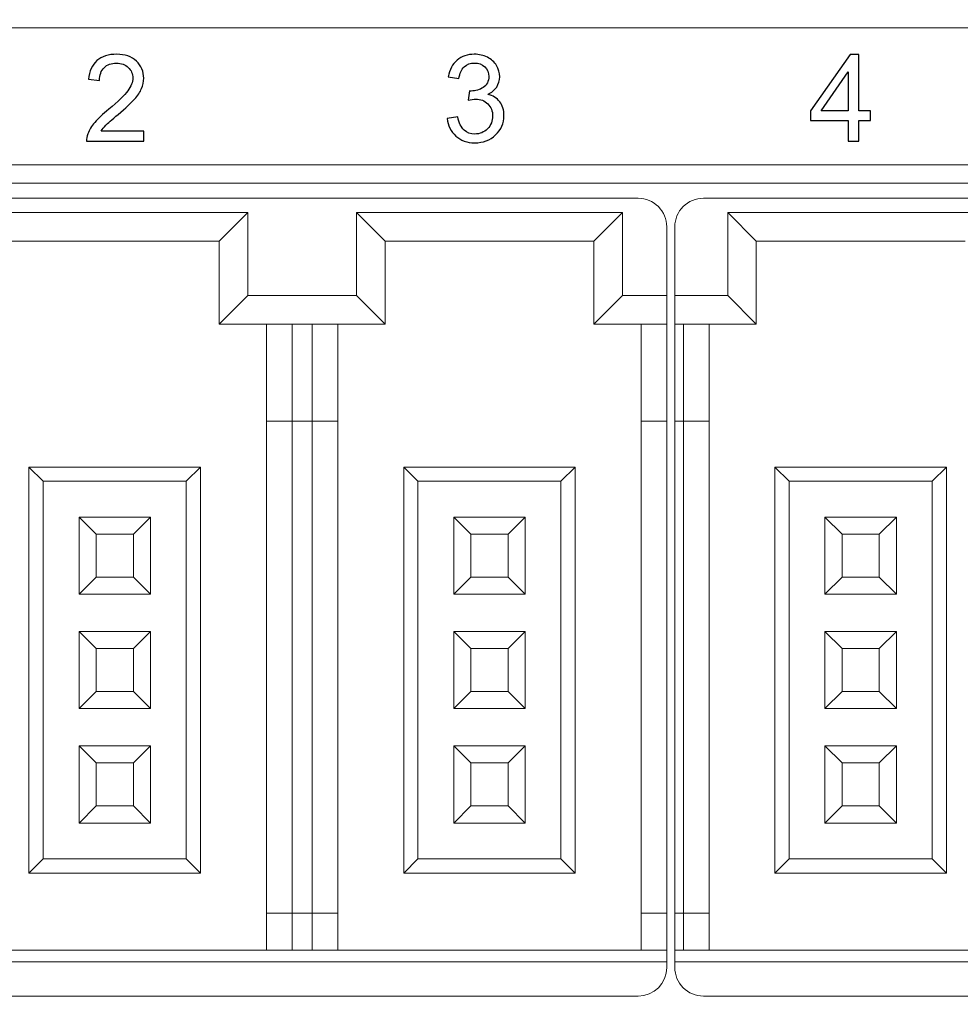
# Model space of a CAD drawing. Header units: millimetres. Extents: x -1114 to 1396, y -630 to 631.
# Tile 223 of 256: x -934 to -917, y 447 to 464. Entities that reach past the tile are written whole.
import ezdxf

# ---------------------------------------------------------------- set-up
doc = ezdxf.new("R2010")
doc.units = ezdxf.units.MM
doc.header["$MEASUREMENT"] = 0

msp = doc.modelspace()

# ---------------------------------------------------------------- linework, layer by layer
at = {"color": 250, "lineweight": 20}
msp.add_lwpolyline([(-947.6993, 461.8341), (-897.6993, 461.8341), (-897.6993, 464.2341), (-947.6993, 464.2341), (-947.6993, 461.8341)], close=True, dxfattribs=at)
at = {"lineweight": 18}
for points, knots in [([(1038.9843, -629.7647), (1038.9843, -629.7647), (-1111.4882, -629.7647), (-1111.4882, -629.7647), (-1111.4882, -629.7647), (-1111.4882, -629.7647), (-1111.4882, 630.7883), (-1111.4882, 630.7883), (-1111.4882, 630.7883), (-1111.4882, 630.7883), (1038.9843, 630.7883), (1038.9843, 630.7883)], [0, 0, 0, 0, 0.3333333, 0.3333333, 0.3333333, 0.3333333, 0.6666667, 0.6666667, 0.6666667, 0.6666667, 1, 1, 1, 1]), ([(-922.3689, 460.7529), (-922.3689, 460.8855), (-922.4216, 461.0127), (-922.5154, 461.1065), (-922.5154, 461.1065), (-922.6091, 461.2002), (-922.7363, 461.2529), (-922.8689, 461.2529)], [0, 0, 0, 0, 0.5, 0.5, 0.5, 0.5, 1, 1, 1, 1]), ([(-921.7289, 461.2529), (-921.8615, 461.2529), (-921.9887, 461.2002), (-922.0825, 461.1065), (-922.0825, 461.1065), (-922.1763, 461.0127), (-922.2289, 460.8855), (-922.2289, 460.7529)], [0, 0, 0, 0, 0.5, 0.5, 0.5, 0.5, 1, 1, 1, 1]), ([(-922.2289, 447.8029), (-922.2289, 447.6703), (-922.1763, 447.5431), (-922.0825, 447.4494), (-922.0825, 447.4494), (-921.9887, 447.3556), (-921.8615, 447.3029), (-921.7289, 447.3029)], [0, 0, 0, 0, 0.5, 0.5, 0.5, 0.5, 1, 1, 1, 1])]:
    msp.add_open_spline(points, degree=3, knots=knots, dxfattribs=at)
at = {"color": 250}
for points, knots in [([(-931.5112, 462.4274), (-931.5112, 462.4274), (-931.5112, 462.2485), (-931.5112, 462.2485), (-931.5112, 462.2485), (-931.5112, 462.2485), (-932.5128, 462.2485), (-932.5128, 462.2485), (-932.5128, 462.2485), (-932.5142, 462.2933), (-932.5071, 462.3363), (-932.4913, 462.3776), (-932.4913, 462.3776), (-932.4659, 462.4461), (-932.425, 462.5131), (-932.3689, 462.5794), (-932.3689, 462.5794), (-932.3124, 462.6454), (-932.2313, 462.7219), (-932.1254, 462.8087), (-932.1254, 462.8087), (-931.9607, 462.9438), (-931.8492, 463.0507), (-931.7914, 463.1298), (-931.7914, 463.1298), (-931.7335, 463.2084), (-931.7046, 463.2832), (-931.7046, 463.3534), (-931.7046, 463.3534), (-931.7046, 463.4271), (-931.731, 463.4892), (-931.7836, 463.54), (-931.7836, 463.54), (-931.8365, 463.5905), (-931.9053, 463.6159), (-931.99, 463.6159), (-931.99, 463.6159), (-932.0796, 463.6159), (-932.1512, 463.5891), (-932.2048, 463.5351), (-932.2048, 463.5351), (-932.2588, 463.4815), (-932.286, 463.407), (-932.2867, 463.3121), (-932.2867, 463.3121), (-932.2867, 463.3121), (-932.4779, 463.3315), (-932.4779, 463.3315), (-932.4779, 463.3315), (-932.4648, 463.4744), (-932.4154, 463.5831), (-932.3301, 463.6579), (-932.3301, 463.6579), (-932.2447, 463.7327), (-932.1297, 463.7701), (-931.9857, 463.7701), (-931.9857, 463.7701), (-931.8404, 463.7701), (-931.7254, 463.7295), (-931.6407, 463.649), (-931.6407, 463.649), (-931.5557, 463.5683), (-931.5134, 463.4684), (-931.5134, 463.3492), (-931.5134, 463.3492), (-931.5134, 463.2885), (-931.5257, 463.2289), (-931.5508, 463.1703), (-931.5508, 463.1703), (-931.5754, 463.1118), (-931.6167, 463.05), (-931.6742, 462.9855), (-931.6742, 462.9855), (-931.7317, 462.9206), (-931.8273, 462.8317), (-931.961, 462.7188), (-931.961, 462.7188), (-932.0725, 462.6249), (-932.1441, 462.5614), (-932.1759, 462.5279), (-932.1759, 462.5279), (-932.2076, 462.4947), (-932.2337, 462.4612), (-932.2546, 462.4274), (-932.2546, 462.4274), (-932.2546, 462.4274), (-931.5112, 462.4274), (-931.5112, 462.4274)], [0, 0, 0, 0, 0.0454545, 0.0454545, 0.0454545, 0.0454545, 0.0909091, 0.0909091, 0.0909091, 0.0909091, 0.1363636, 0.1363636, 0.1363636, 0.1363636, 0.1818182, 0.1818182, 0.1818182, 0.1818182, 0.2272727, 0.2272727, 0.2272727, 0.2272727, 0.2727273, 0.2727273, 0.2727273, 0.2727273, 0.3181818, 0.3181818, 0.3181818, 0.3181818, 0.3636364, 0.3636364, 0.3636364, 0.3636364, 0.4090909, 0.4090909, 0.4090909, 0.4090909, 0.4545455, 0.4545455, 0.4545455, 0.4545455, 0.5, 0.5, 0.5, 0.5, 0.5454545, 0.5454545, 0.5454545, 0.5454545, 0.5909091, 0.5909091, 0.5909091, 0.5909091, 0.6363636, 0.6363636, 0.6363636, 0.6363636, 0.6818182, 0.6818182, 0.6818182, 0.6818182, 0.7272727, 0.7272727, 0.7272727, 0.7272727, 0.7727273, 0.7727273, 0.7727273, 0.7727273, 0.8181818, 0.8181818, 0.8181818, 0.8181818, 0.8636364, 0.8636364, 0.8636364, 0.8636364, 0.9090909, 0.9090909, 0.9090909, 0.9090909, 0.9545455, 0.9545455, 0.9545455, 0.9545455, 1, 1, 1, 1]), ([(-926.2081, 462.6486), (-926.2081, 462.6486), (-926.0222, 462.6733), (-926.0222, 462.6733), (-926.0222, 462.6733), (-926.0007, 462.5678), (-925.9643, 462.4919), (-925.9132, 462.4454), (-925.9132, 462.4454), (-925.8617, 462.3988), (-925.7992, 462.3755), (-925.7255, 462.3755), (-925.7255, 462.3755), (-925.638, 462.3755), (-925.5639, 462.4058), (-925.5036, 462.4665), (-925.5036, 462.4665), (-925.4436, 462.5272), (-925.4133, 462.6023), (-925.4133, 462.6919), (-925.4133, 462.6919), (-925.4133, 462.7773), (-925.4411, 462.8479), (-925.4969, 462.9033), (-925.4969, 462.9033), (-925.553, 462.9587), (-925.6239, 462.9865), (-925.71, 462.9865), (-925.71, 462.9865), (-925.7452, 462.9865), (-925.789, 462.9795), (-925.8412, 462.9657), (-925.8412, 462.9657), (-925.8412, 462.9657), (-925.8204, 463.129), (-925.8204, 463.129), (-925.8204, 463.129), (-925.808, 463.1276), (-925.7982, 463.1269), (-925.7904, 463.1269), (-925.7904, 463.1269), (-925.7114, 463.1269), (-925.6401, 463.1477), (-925.5766, 463.189), (-925.5766, 463.189), (-925.5131, 463.2303), (-925.4814, 463.2941), (-925.4814, 463.3802), (-925.4814, 463.3802), (-925.4814, 463.4483), (-925.5046, 463.5051), (-925.5509, 463.5496), (-925.5509, 463.5496), (-925.5971, 463.5944), (-925.6567, 463.6169), (-925.7297, 463.6169), (-925.7297, 463.6169), (-925.802, 463.6169), (-925.8624, 463.594), (-925.9103, 463.5489), (-925.9103, 463.5489), (-925.9587, 463.5034), (-925.9897, 463.4349), (-926.0035, 463.3439), (-926.0035, 463.3439), (-926.0035, 463.3439), (-926.1894, 463.3771), (-926.1894, 463.3771), (-926.1894, 463.3771), (-926.1668, 463.5019), (-926.115, 463.5986), (-926.0345, 463.667), (-926.0345, 463.667), (-925.9537, 463.7355), (-925.8536, 463.7701), (-925.7336, 463.7701), (-925.7336, 463.7701), (-925.6511, 463.7701), (-925.5749, 463.7521), (-925.5054, 463.7168), (-925.5054, 463.7168), (-925.4359, 463.6812), (-925.3826, 463.6328), (-925.3455, 463.5714), (-925.3455, 463.5714), (-925.3089, 463.5101), (-925.2902, 463.4451), (-925.2902, 463.376), (-925.2902, 463.376), (-925.2902, 463.3107), (-925.3078, 463.2511), (-925.3431, 463.1971), (-925.3431, 463.1971), (-925.3784, 463.1435), (-925.4302, 463.1008), (-925.499, 463.0691), (-925.499, 463.0691), (-925.4094, 463.0486), (-925.3399, 463.0056), (-925.2902, 462.9403), (-925.2902, 462.9403), (-925.2408, 462.8754), (-925.2161, 462.7939), (-925.2161, 462.6962), (-925.2161, 462.6962), (-925.2161, 462.5639), (-925.2641, 462.4517), (-925.3607, 462.3596), (-925.3607, 462.3596), (-925.457, 462.2676), (-925.5791, 462.2217), (-925.7265, 462.2217), (-925.7265, 462.2217), (-925.8595, 462.2217), (-925.97, 462.2612), (-926.0578, 462.3406), (-926.0578, 462.3406), (-926.1457, 462.4196), (-926.1958, 462.5223), (-926.2081, 462.6486)], [0, 0, 0, 0, 0.0333333, 0.0333333, 0.0333333, 0.0333333, 0.0666667, 0.0666667, 0.0666667, 0.0666667, 0.1, 0.1, 0.1, 0.1, 0.1333333, 0.1333333, 0.1333333, 0.1333333, 0.1666667, 0.1666667, 0.1666667, 0.1666667, 0.2, 0.2, 0.2, 0.2, 0.2333333, 0.2333333, 0.2333333, 0.2333333, 0.2666667, 0.2666667, 0.2666667, 0.2666667, 0.3, 0.3, 0.3, 0.3, 0.3333333, 0.3333333, 0.3333333, 0.3333333, 0.3666667, 0.3666667, 0.3666667, 0.3666667, 0.4, 0.4, 0.4, 0.4, 0.4333333, 0.4333333, 0.4333333, 0.4333333, 0.4666667, 0.4666667, 0.4666667, 0.4666667, 0.5, 0.5, 0.5, 0.5, 0.5333333, 0.5333333, 0.5333333, 0.5333333, 0.5666667, 0.5666667, 0.5666667, 0.5666667, 0.6, 0.6, 0.6, 0.6, 0.6333333, 0.6333333, 0.6333333, 0.6333333, 0.6666667, 0.6666667, 0.6666667, 0.6666667, 0.7, 0.7, 0.7, 0.7, 0.7333333, 0.7333333, 0.7333333, 0.7333333, 0.7666667, 0.7666667, 0.7666667, 0.7666667, 0.8, 0.8, 0.8, 0.8, 0.8333333, 0.8333333, 0.8333333, 0.8333333, 0.8666667, 0.8666667, 0.8666667, 0.8666667, 0.9, 0.9, 0.9, 0.9, 0.9333333, 0.9333333, 0.9333333, 0.9333333, 0.9666667, 0.9666667, 0.9666667, 0.9666667, 1, 1, 1, 1]), ([(-919.1985, 462.2485), (-919.1985, 462.2485), (-919.1985, 462.6112), (-919.1985, 462.6112), (-919.1985, 462.6112), (-919.1985, 462.6112), (-919.8557, 462.6112), (-919.8557, 462.6112), (-919.8557, 462.6112), (-919.8557, 462.6112), (-919.8557, 462.7819), (-919.8557, 462.7819), (-919.8557, 462.7819), (-919.8557, 462.7819), (-919.1642, 463.7637), (-919.1642, 463.7637), (-919.1642, 463.7637), (-919.1642, 463.7637), (-919.0122, 463.7637), (-919.0122, 463.7637), (-919.0122, 463.7637), (-919.0122, 463.7637), (-919.0122, 462.7819), (-919.0122, 462.7819), (-919.0122, 462.7819), (-919.0122, 462.7819), (-918.8076, 462.7819), (-918.8076, 462.7819), (-918.8076, 462.7819), (-918.8076, 462.7819), (-918.8076, 462.6112), (-918.8076, 462.6112), (-918.8076, 462.6112), (-918.8076, 462.6112), (-919.0122, 462.6112), (-919.0122, 462.6112), (-919.0122, 462.6112), (-919.0122, 462.6112), (-919.0122, 462.2485), (-919.0122, 462.2485), (-919.0122, 462.2485), (-919.0122, 462.2485), (-919.1985, 462.2485), (-919.1985, 462.2485)], [0, 0, 0, 0, 0.0909091, 0.0909091, 0.0909091, 0.0909091, 0.1818182, 0.1818182, 0.1818182, 0.1818182, 0.2727273, 0.2727273, 0.2727273, 0.2727273, 0.3636364, 0.3636364, 0.3636364, 0.3636364, 0.4545455, 0.4545455, 0.4545455, 0.4545455, 0.5454545, 0.5454545, 0.5454545, 0.5454545, 0.6363636, 0.6363636, 0.6363636, 0.6363636, 0.7272727, 0.7272727, 0.7272727, 0.7272727, 0.8181818, 0.8181818, 0.8181818, 0.8181818, 0.9090909, 0.9090909, 0.9090909, 0.9090909, 1, 1, 1, 1]), ([(-919.1985, 462.7819), (-919.1985, 462.7819), (-919.1985, 463.4649), (-919.1985, 463.4649), (-919.1985, 463.4649), (-919.1985, 463.4649), (-919.6726, 462.7819), (-919.6726, 462.7819), (-919.6726, 462.7819), (-919.6726, 462.7819), (-919.1985, 462.7819), (-919.1985, 462.7819)], [0, 0, 0, 0, 0.3333333, 0.3333333, 0.3333333, 0.3333333, 0.6666667, 0.6666667, 0.6666667, 0.6666667, 1, 1, 1, 1])]:
    msp.add_open_spline(points, degree=3, knots=knots, dxfattribs=at)
at = {"lineweight": 18}
for points in [[(-947.5194, 461.5144), (-947.5194, 461.5144), (-897.1194, 461.5144), (-897.1194, 461.5144)], [(-947.8689, 461.2529), (-947.8689, 461.2529), (-922.8689, 461.2529), (-922.8689, 461.2529)], [(-921.7289, 461.2529), (-921.7289, 461.2529), (-909.2289, 461.2529), (-909.2289, 461.2529)], [(-934.3439, 461.0029), (-934.3439, 461.0029), (-929.6939, 461.0029), (-929.6939, 461.0029)], [(-929.6939, 461.0029), (-929.6939, 461.0029), (-930.1939, 460.5029), (-930.1939, 460.5029)], [(-929.6939, 461.0029), (-929.6939, 461.0029), (-929.6939, 459.5529), (-929.6939, 459.5529)], [(-927.7939, 459.5529), (-927.7939, 459.5529), (-927.7939, 461.0029), (-927.7939, 461.0029)], [(-927.7939, 461.0029), (-927.7939, 461.0029), (-927.2939, 460.5029), (-927.2939, 460.5029)], [(-927.7939, 461.0029), (-927.7939, 461.0029), (-923.1439, 461.0029), (-923.1439, 461.0029)], [(-923.1439, 461.0029), (-923.1439, 461.0029), (-923.6439, 460.5029), (-923.6439, 460.5029)], [(-923.1439, 461.0029), (-923.1439, 461.0029), (-923.1439, 459.5529), (-923.1439, 459.5529)], [(-921.3039, 461.0029), (-921.3039, 461.0029), (-920.8039, 460.5029), (-920.8039, 460.5029)], [(-921.3039, 461.0029), (-921.3039, 461.0029), (-921.3039, 459.5529), (-921.3039, 459.5529)], [(-916.6539, 461.0029), (-916.6539, 461.0029), (-921.3039, 461.0029), (-921.3039, 461.0029)], [(-922.3689, 460.7529), (-922.3689, 460.7529), (-922.3689, 459.5529), (-922.3689, 459.5529)], [(-922.2289, 459.5529), (-922.2289, 459.5529), (-922.2289, 460.7529), (-922.2289, 460.7529)], [(-933.8439, 460.5029), (-933.8439, 460.5029), (-930.1939, 460.5029), (-930.1939, 460.5029)], [(-930.1939, 460.5029), (-930.1939, 460.5029), (-930.1939, 459.0529), (-930.1939, 459.0529)], [(-927.2939, 459.0529), (-927.2939, 459.0529), (-927.2939, 460.5029), (-927.2939, 460.5029)], [(-927.2939, 460.5029), (-927.2939, 460.5029), (-923.6439, 460.5029), (-923.6439, 460.5029)], [(-923.6439, 460.5029), (-923.6439, 460.5029), (-923.6439, 459.0529), (-923.6439, 459.0529)], [(-920.8039, 460.5029), (-920.8039, 460.5029), (-917.1539, 460.5029), (-917.1539, 460.5029)], [(-920.8039, 459.0529), (-920.8039, 459.0529), (-920.8039, 460.5029), (-920.8039, 460.5029)], [(-929.6939, 459.5529), (-929.6939, 459.5529), (-930.1939, 459.0529), (-930.1939, 459.0529)], [(-929.6939, 459.5529), (-929.6939, 459.5529), (-927.7939, 459.5529), (-927.7939, 459.5529)], [(-927.7939, 459.5529), (-927.7939, 459.5529), (-927.2939, 459.0529), (-927.2939, 459.0529)], [(-923.1439, 459.5529), (-923.1439, 459.5529), (-923.6439, 459.0529), (-923.6439, 459.0529)], [(-922.3689, 459.5529), (-922.3689, 459.5529), (-923.1439, 459.5529), (-923.1439, 459.5529)], [(-922.3689, 459.5529), (-922.3689, 459.5529), (-922.3689, 459.0529), (-922.3689, 459.0529)], [(-922.2289, 459.0529), (-922.2289, 459.0529), (-922.2289, 459.5529), (-922.2289, 459.5529)], [(-921.3039, 459.5529), (-921.3039, 459.5529), (-922.2289, 459.5529), (-922.2289, 459.5529)], [(-921.3039, 459.5529), (-921.3039, 459.5529), (-920.8039, 459.0529), (-920.8039, 459.0529)], [(-930.1939, 459.0529), (-930.1939, 459.0529), (-927.2939, 459.0529), (-927.2939, 459.0529)], [(-929.3689, 459.0529), (-929.3689, 459.0529), (-929.3689, 457.3529), (-929.3689, 457.3529)], [(-928.9189, 457.3529), (-928.9189, 457.3529), (-928.9189, 459.0529), (-928.9189, 459.0529)], [(-928.5689, 459.0529), (-928.5689, 459.0529), (-928.5689, 457.3529), (-928.5689, 457.3529)], [(-928.1189, 457.3529), (-928.1189, 457.3529), (-928.1189, 459.0529), (-928.1189, 459.0529)], [(-923.6439, 459.0529), (-923.6439, 459.0529), (-922.3689, 459.0529), (-922.3689, 459.0529)], [(-922.8189, 459.0529), (-922.8189, 459.0529), (-922.8189, 457.3529), (-922.8189, 457.3529)], [(-922.3689, 459.0529), (-922.3689, 459.0529), (-922.3689, 457.3529), (-922.3689, 457.3529)], [(-922.2289, 457.3529), (-922.2289, 457.3529), (-922.2289, 459.0529), (-922.2289, 459.0529)], [(-922.2289, 459.0529), (-922.2289, 459.0529), (-920.8039, 459.0529), (-920.8039, 459.0529)], [(-922.0789, 457.3529), (-922.0789, 457.3529), (-922.0789, 459.0529), (-922.0789, 459.0529)], [(-921.6289, 457.3529), (-921.6289, 457.3529), (-921.6289, 459.0529), (-921.6289, 459.0529)], [(-929.3689, 457.3529), (-929.3689, 457.3529), (-929.3689, 448.7529), (-929.3689, 448.7529)], [(-929.3689, 457.3529), (-929.3689, 457.3529), (-928.9189, 457.3529), (-928.9189, 457.3529)], [(-928.9189, 448.7529), (-928.9189, 448.7529), (-928.9189, 457.3529), (-928.9189, 457.3529)], [(-928.9189, 457.3529), (-928.9189, 457.3529), (-928.5689, 457.3529), (-928.5689, 457.3529)], [(-928.5689, 457.3529), (-928.5689, 457.3529), (-928.5689, 448.7529), (-928.5689, 448.7529)], [(-928.5689, 457.3529), (-928.5689, 457.3529), (-928.1189, 457.3529), (-928.1189, 457.3529)], [(-928.1189, 448.7529), (-928.1189, 448.7529), (-928.1189, 457.3529), (-928.1189, 457.3529)], [(-922.8189, 457.3529), (-922.8189, 457.3529), (-922.8189, 448.7529), (-922.8189, 448.7529)], [(-922.8189, 457.3529), (-922.8189, 457.3529), (-922.3689, 457.3529), (-922.3689, 457.3529)], [(-922.3689, 457.3529), (-922.3689, 457.3529), (-922.3689, 448.7529), (-922.3689, 448.7529)], [(-922.2289, 448.7529), (-922.2289, 448.7529), (-922.2289, 457.3529), (-922.2289, 457.3529)], [(-922.2289, 457.3529), (-922.2289, 457.3529), (-922.0789, 457.3529), (-922.0789, 457.3529)], [(-922.0789, 448.7529), (-922.0789, 448.7529), (-922.0789, 457.3529), (-922.0789, 457.3529)], [(-922.0789, 457.3529), (-922.0789, 457.3529), (-921.6289, 457.3529), (-921.6289, 457.3529)], [(-921.6289, 448.7529), (-921.6289, 448.7529), (-921.6289, 457.3529), (-921.6289, 457.3529)], [(-933.5189, 456.5529), (-933.5189, 456.5529), (-933.5189, 449.4529), (-933.5189, 449.4529)], [(-930.5189, 456.5529), (-930.5189, 456.5529), (-933.5189, 456.5529), (-933.5189, 456.5529)], [(-933.5189, 456.5529), (-933.5189, 456.5529), (-933.2689, 456.3029), (-933.2689, 456.3029)], [(-930.5189, 456.5529), (-930.5189, 456.5529), (-930.7689, 456.3029), (-930.7689, 456.3029)], [(-930.5189, 449.4529), (-930.5189, 449.4529), (-930.5189, 456.5529), (-930.5189, 456.5529)], [(-926.9689, 456.5529), (-926.9689, 456.5529), (-926.9689, 449.4529), (-926.9689, 449.4529)], [(-923.9689, 456.5529), (-923.9689, 456.5529), (-926.9689, 456.5529), (-926.9689, 456.5529)], [(-926.9689, 456.5529), (-926.9689, 456.5529), (-926.7189, 456.3029), (-926.7189, 456.3029)], [(-923.9689, 456.5529), (-923.9689, 456.5529), (-924.2189, 456.3029), (-924.2189, 456.3029)], [(-923.9689, 449.4529), (-923.9689, 449.4529), (-923.9689, 456.5529), (-923.9689, 456.5529)], [(-917.4789, 456.5529), (-917.4789, 456.5529), (-920.4789, 456.5529), (-920.4789, 456.5529)], [(-920.4789, 456.5529), (-920.4789, 456.5529), (-920.2289, 456.3029), (-920.2289, 456.3029)], [(-920.4789, 456.5529), (-920.4789, 456.5529), (-920.4789, 449.4529), (-920.4789, 449.4529)], [(-917.4789, 456.5529), (-917.4789, 456.5529), (-917.7289, 456.3029), (-917.7289, 456.3029)], [(-917.4789, 449.4529), (-917.4789, 449.4529), (-917.4789, 456.5529), (-917.4789, 456.5529)], [(-933.2689, 449.7029), (-933.2689, 449.7029), (-933.2689, 456.3029), (-933.2689, 456.3029)], [(-933.2689, 456.3029), (-933.2689, 456.3029), (-930.7689, 456.3029), (-930.7689, 456.3029)], [(-930.7689, 456.3029), (-930.7689, 456.3029), (-930.7689, 449.7029), (-930.7689, 449.7029)], [(-926.7189, 449.7029), (-926.7189, 449.7029), (-926.7189, 456.3029), (-926.7189, 456.3029)], [(-926.7189, 456.3029), (-926.7189, 456.3029), (-924.2189, 456.3029), (-924.2189, 456.3029)], [(-924.2189, 456.3029), (-924.2189, 456.3029), (-924.2189, 449.7029), (-924.2189, 449.7029)], [(-920.2289, 456.3029), (-920.2289, 456.3029), (-917.7289, 456.3029), (-917.7289, 456.3029)], [(-920.2289, 449.7029), (-920.2289, 449.7029), (-920.2289, 456.3029), (-920.2289, 456.3029)], [(-917.7289, 456.3029), (-917.7289, 456.3029), (-917.7289, 449.7029), (-917.7289, 449.7029)], [(-932.3439, 455.3779), (-932.3439, 455.3779), (-932.6439, 455.6779), (-932.6439, 455.6779)], [(-932.6439, 455.6779), (-932.6439, 455.6779), (-932.6439, 454.3279), (-932.6439, 454.3279)], [(-931.3939, 455.6779), (-931.3939, 455.6779), (-932.6439, 455.6779), (-932.6439, 455.6779)], [(-931.6939, 455.3779), (-931.6939, 455.3779), (-931.3939, 455.6779), (-931.3939, 455.6779)], [(-931.3939, 454.3279), (-931.3939, 454.3279), (-931.3939, 455.6779), (-931.3939, 455.6779)], [(-925.7939, 455.3779), (-925.7939, 455.3779), (-926.0939, 455.6779), (-926.0939, 455.6779)], [(-926.0939, 455.6779), (-926.0939, 455.6779), (-926.0939, 454.3279), (-926.0939, 454.3279)], [(-924.8439, 455.6779), (-924.8439, 455.6779), (-926.0939, 455.6779), (-926.0939, 455.6779)], [(-925.1439, 455.3779), (-925.1439, 455.3779), (-924.8439, 455.6779), (-924.8439, 455.6779)], [(-924.8439, 454.3279), (-924.8439, 454.3279), (-924.8439, 455.6779), (-924.8439, 455.6779)], [(-918.3539, 455.6779), (-918.3539, 455.6779), (-919.6039, 455.6779), (-919.6039, 455.6779)], [(-919.6039, 455.6779), (-919.6039, 455.6779), (-919.6039, 454.3279), (-919.6039, 454.3279)], [(-919.3039, 455.3779), (-919.3039, 455.3779), (-919.6039, 455.6779), (-919.6039, 455.6779)], [(-918.6539, 455.3779), (-918.6539, 455.3779), (-918.3539, 455.6779), (-918.3539, 455.6779)], [(-918.3539, 454.3279), (-918.3539, 454.3279), (-918.3539, 455.6779), (-918.3539, 455.6779)], [(-932.3439, 454.6279), (-932.3439, 454.6279), (-932.3439, 455.3779), (-932.3439, 455.3779)], [(-932.3439, 455.3779), (-932.3439, 455.3779), (-931.6939, 455.3779), (-931.6939, 455.3779)], [(-931.6939, 455.3779), (-931.6939, 455.3779), (-931.6939, 454.6279), (-931.6939, 454.6279)], [(-925.7939, 454.6279), (-925.7939, 454.6279), (-925.7939, 455.3779), (-925.7939, 455.3779)], [(-925.7939, 455.3779), (-925.7939, 455.3779), (-925.1439, 455.3779), (-925.1439, 455.3779)], [(-925.1439, 455.3779), (-925.1439, 455.3779), (-925.1439, 454.6279), (-925.1439, 454.6279)], [(-919.3039, 455.3779), (-919.3039, 455.3779), (-918.6539, 455.3779), (-918.6539, 455.3779)], [(-919.3039, 454.6279), (-919.3039, 454.6279), (-919.3039, 455.3779), (-919.3039, 455.3779)], [(-918.6539, 455.3779), (-918.6539, 455.3779), (-918.6539, 454.6279), (-918.6539, 454.6279)], [(-932.6439, 454.3279), (-932.6439, 454.3279), (-932.3439, 454.6279), (-932.3439, 454.6279)], [(-931.6939, 454.6279), (-931.6939, 454.6279), (-932.3439, 454.6279), (-932.3439, 454.6279)], [(-931.6939, 454.6279), (-931.6939, 454.6279), (-931.3939, 454.3279), (-931.3939, 454.3279)], [(-926.0939, 454.3279), (-926.0939, 454.3279), (-925.7939, 454.6279), (-925.7939, 454.6279)], [(-925.1439, 454.6279), (-925.1439, 454.6279), (-925.7939, 454.6279), (-925.7939, 454.6279)], [(-925.1439, 454.6279), (-925.1439, 454.6279), (-924.8439, 454.3279), (-924.8439, 454.3279)], [(-919.6039, 454.3279), (-919.6039, 454.3279), (-919.3039, 454.6279), (-919.3039, 454.6279)], [(-918.6539, 454.6279), (-918.6539, 454.6279), (-919.3039, 454.6279), (-919.3039, 454.6279)], [(-918.6539, 454.6279), (-918.6539, 454.6279), (-918.3539, 454.3279), (-918.3539, 454.3279)], [(-932.6439, 454.3279), (-932.6439, 454.3279), (-931.3939, 454.3279), (-931.3939, 454.3279)], [(-926.0939, 454.3279), (-926.0939, 454.3279), (-924.8439, 454.3279), (-924.8439, 454.3279)], [(-919.6039, 454.3279), (-919.6039, 454.3279), (-918.3539, 454.3279), (-918.3539, 454.3279)], [(-932.3439, 453.3779), (-932.3439, 453.3779), (-932.6439, 453.6779), (-932.6439, 453.6779)], [(-932.6439, 453.6779), (-932.6439, 453.6779), (-932.6439, 452.3279), (-932.6439, 452.3279)], [(-931.3939, 453.6779), (-931.3939, 453.6779), (-932.6439, 453.6779), (-932.6439, 453.6779)], [(-931.6939, 453.3779), (-931.6939, 453.3779), (-931.3939, 453.6779), (-931.3939, 453.6779)], [(-931.3939, 452.3279), (-931.3939, 452.3279), (-931.3939, 453.6779), (-931.3939, 453.6779)], [(-925.7939, 453.3779), (-925.7939, 453.3779), (-926.0939, 453.6779), (-926.0939, 453.6779)], [(-926.0939, 453.6779), (-926.0939, 453.6779), (-926.0939, 452.3279), (-926.0939, 452.3279)], [(-924.8439, 453.6779), (-924.8439, 453.6779), (-926.0939, 453.6779), (-926.0939, 453.6779)], [(-925.1439, 453.3779), (-925.1439, 453.3779), (-924.8439, 453.6779), (-924.8439, 453.6779)], [(-924.8439, 452.3279), (-924.8439, 452.3279), (-924.8439, 453.6779), (-924.8439, 453.6779)], [(-919.3039, 453.3779), (-919.3039, 453.3779), (-919.6039, 453.6779), (-919.6039, 453.6779)], [(-919.6039, 453.6779), (-919.6039, 453.6779), (-919.6039, 452.3279), (-919.6039, 452.3279)], [(-918.3539, 453.6779), (-918.3539, 453.6779), (-919.6039, 453.6779), (-919.6039, 453.6779)], [(-918.6539, 453.3779), (-918.6539, 453.3779), (-918.3539, 453.6779), (-918.3539, 453.6779)], [(-918.3539, 452.3279), (-918.3539, 452.3279), (-918.3539, 453.6779), (-918.3539, 453.6779)], [(-932.3439, 453.3779), (-932.3439, 453.3779), (-931.6939, 453.3779), (-931.6939, 453.3779)], [(-932.3439, 452.6279), (-932.3439, 452.6279), (-932.3439, 453.3779), (-932.3439, 453.3779)], [(-931.6939, 453.3779), (-931.6939, 453.3779), (-931.6939, 452.6279), (-931.6939, 452.6279)], [(-925.7939, 452.6279), (-925.7939, 452.6279), (-925.7939, 453.3779), (-925.7939, 453.3779)], [(-925.7939, 453.3779), (-925.7939, 453.3779), (-925.1439, 453.3779), (-925.1439, 453.3779)], [(-925.1439, 453.3779), (-925.1439, 453.3779), (-925.1439, 452.6279), (-925.1439, 452.6279)], [(-919.3039, 453.3779), (-919.3039, 453.3779), (-918.6539, 453.3779), (-918.6539, 453.3779)], [(-919.3039, 452.6279), (-919.3039, 452.6279), (-919.3039, 453.3779), (-919.3039, 453.3779)], [(-918.6539, 453.3779), (-918.6539, 453.3779), (-918.6539, 452.6279), (-918.6539, 452.6279)], [(-932.6439, 452.3279), (-932.6439, 452.3279), (-932.3439, 452.6279), (-932.3439, 452.6279)], [(-931.6939, 452.6279), (-931.6939, 452.6279), (-932.3439, 452.6279), (-932.3439, 452.6279)], [(-931.6939, 452.6279), (-931.6939, 452.6279), (-931.3939, 452.3279), (-931.3939, 452.3279)], [(-926.0939, 452.3279), (-926.0939, 452.3279), (-925.7939, 452.6279), (-925.7939, 452.6279)], [(-925.1439, 452.6279), (-925.1439, 452.6279), (-925.7939, 452.6279), (-925.7939, 452.6279)], [(-925.1439, 452.6279), (-925.1439, 452.6279), (-924.8439, 452.3279), (-924.8439, 452.3279)], [(-919.6039, 452.3279), (-919.6039, 452.3279), (-919.3039, 452.6279), (-919.3039, 452.6279)], [(-918.6539, 452.6279), (-918.6539, 452.6279), (-919.3039, 452.6279), (-919.3039, 452.6279)], [(-918.6539, 452.6279), (-918.6539, 452.6279), (-918.3539, 452.3279), (-918.3539, 452.3279)], [(-932.6439, 452.3279), (-932.6439, 452.3279), (-931.3939, 452.3279), (-931.3939, 452.3279)], [(-926.0939, 452.3279), (-926.0939, 452.3279), (-924.8439, 452.3279), (-924.8439, 452.3279)], [(-919.6039, 452.3279), (-919.6039, 452.3279), (-918.3539, 452.3279), (-918.3539, 452.3279)], [(-932.6439, 451.6779), (-932.6439, 451.6779), (-932.6439, 450.3279), (-932.6439, 450.3279)], [(-931.3939, 451.6779), (-931.3939, 451.6779), (-932.6439, 451.6779), (-932.6439, 451.6779)], [(-932.3439, 451.3779), (-932.3439, 451.3779), (-932.6439, 451.6779), (-932.6439, 451.6779)], [(-931.6939, 451.3779), (-931.6939, 451.3779), (-931.3939, 451.6779), (-931.3939, 451.6779)], [(-931.3939, 450.3279), (-931.3939, 450.3279), (-931.3939, 451.6779), (-931.3939, 451.6779)], [(-925.7939, 451.3779), (-925.7939, 451.3779), (-926.0939, 451.6779), (-926.0939, 451.6779)], [(-926.0939, 451.6779), (-926.0939, 451.6779), (-926.0939, 450.3279), (-926.0939, 450.3279)], [(-924.8439, 451.6779), (-924.8439, 451.6779), (-926.0939, 451.6779), (-926.0939, 451.6779)], [(-925.1439, 451.3779), (-925.1439, 451.3779), (-924.8439, 451.6779), (-924.8439, 451.6779)], [(-924.8439, 450.3279), (-924.8439, 450.3279), (-924.8439, 451.6779), (-924.8439, 451.6779)], [(-919.3039, 451.3779), (-919.3039, 451.3779), (-919.6039, 451.6779), (-919.6039, 451.6779)], [(-919.6039, 451.6779), (-919.6039, 451.6779), (-919.6039, 450.3279), (-919.6039, 450.3279)], [(-918.3539, 451.6779), (-918.3539, 451.6779), (-919.6039, 451.6779), (-919.6039, 451.6779)], [(-918.6539, 451.3779), (-918.6539, 451.3779), (-918.3539, 451.6779), (-918.3539, 451.6779)], [(-918.3539, 450.3279), (-918.3539, 450.3279), (-918.3539, 451.6779), (-918.3539, 451.6779)], [(-932.3439, 450.6279), (-932.3439, 450.6279), (-932.3439, 451.3779), (-932.3439, 451.3779)], [(-932.3439, 451.3779), (-932.3439, 451.3779), (-931.6939, 451.3779), (-931.6939, 451.3779)], [(-931.6939, 451.3779), (-931.6939, 451.3779), (-931.6939, 450.6279), (-931.6939, 450.6279)], [(-925.7939, 451.3779), (-925.7939, 451.3779), (-925.1439, 451.3779), (-925.1439, 451.3779)], [(-925.7939, 450.6279), (-925.7939, 450.6279), (-925.7939, 451.3779), (-925.7939, 451.3779)], [(-925.1439, 451.3779), (-925.1439, 451.3779), (-925.1439, 450.6279), (-925.1439, 450.6279)], [(-919.3039, 451.3779), (-919.3039, 451.3779), (-918.6539, 451.3779), (-918.6539, 451.3779)], [(-919.3039, 450.6279), (-919.3039, 450.6279), (-919.3039, 451.3779), (-919.3039, 451.3779)], [(-918.6539, 451.3779), (-918.6539, 451.3779), (-918.6539, 450.6279), (-918.6539, 450.6279)], [(-932.6439, 450.3279), (-932.6439, 450.3279), (-932.3439, 450.6279), (-932.3439, 450.6279)], [(-931.6939, 450.6279), (-931.6939, 450.6279), (-932.3439, 450.6279), (-932.3439, 450.6279)], [(-931.6939, 450.6279), (-931.6939, 450.6279), (-931.3939, 450.3279), (-931.3939, 450.3279)], [(-926.0939, 450.3279), (-926.0939, 450.3279), (-925.7939, 450.6279), (-925.7939, 450.6279)], [(-925.1439, 450.6279), (-925.1439, 450.6279), (-925.7939, 450.6279), (-925.7939, 450.6279)], [(-925.1439, 450.6279), (-925.1439, 450.6279), (-924.8439, 450.3279), (-924.8439, 450.3279)], [(-919.6039, 450.3279), (-919.6039, 450.3279), (-919.3039, 450.6279), (-919.3039, 450.6279)], [(-918.6539, 450.6279), (-918.6539, 450.6279), (-919.3039, 450.6279), (-919.3039, 450.6279)], [(-918.6539, 450.6279), (-918.6539, 450.6279), (-918.3539, 450.3279), (-918.3539, 450.3279)], [(-932.6439, 450.3279), (-932.6439, 450.3279), (-931.3939, 450.3279), (-931.3939, 450.3279)], [(-926.0939, 450.3279), (-926.0939, 450.3279), (-924.8439, 450.3279), (-924.8439, 450.3279)], [(-919.6039, 450.3279), (-919.6039, 450.3279), (-918.3539, 450.3279), (-918.3539, 450.3279)], [(-933.5189, 449.4529), (-933.5189, 449.4529), (-933.2689, 449.7029), (-933.2689, 449.7029)], [(-930.7689, 449.7029), (-930.7689, 449.7029), (-933.2689, 449.7029), (-933.2689, 449.7029)], [(-930.7689, 449.7029), (-930.7689, 449.7029), (-930.5189, 449.4529), (-930.5189, 449.4529)], [(-926.9689, 449.4529), (-926.9689, 449.4529), (-926.7189, 449.7029), (-926.7189, 449.7029)], [(-924.2189, 449.7029), (-924.2189, 449.7029), (-926.7189, 449.7029), (-926.7189, 449.7029)], [(-924.2189, 449.7029), (-924.2189, 449.7029), (-923.9689, 449.4529), (-923.9689, 449.4529)], [(-920.4789, 449.4529), (-920.4789, 449.4529), (-920.2289, 449.7029), (-920.2289, 449.7029)], [(-917.7289, 449.7029), (-917.7289, 449.7029), (-920.2289, 449.7029), (-920.2289, 449.7029)], [(-917.7289, 449.7029), (-917.7289, 449.7029), (-917.4789, 449.4529), (-917.4789, 449.4529)], [(-933.5189, 449.4529), (-933.5189, 449.4529), (-930.5189, 449.4529), (-930.5189, 449.4529)], [(-926.9689, 449.4529), (-926.9689, 449.4529), (-923.9689, 449.4529), (-923.9689, 449.4529)], [(-920.4789, 449.4529), (-920.4789, 449.4529), (-917.4789, 449.4529), (-917.4789, 449.4529)], [(-928.9189, 448.7529), (-928.9189, 448.7529), (-929.3689, 448.7529), (-929.3689, 448.7529)], [(-929.3689, 448.7529), (-929.3689, 448.7529), (-929.3689, 448.1029), (-929.3689, 448.1029)], [(-928.5689, 448.7529), (-928.5689, 448.7529), (-928.9189, 448.7529), (-928.9189, 448.7529)], [(-928.9189, 448.7529), (-928.9189, 448.7529), (-928.9189, 448.1029), (-928.9189, 448.1029)], [(-928.1189, 448.7529), (-928.1189, 448.7529), (-928.5689, 448.7529), (-928.5689, 448.7529)], [(-928.5689, 448.7529), (-928.5689, 448.7529), (-928.5689, 448.1029), (-928.5689, 448.1029)], [(-928.1189, 448.1029), (-928.1189, 448.1029), (-928.1189, 448.7529), (-928.1189, 448.7529)], [(-922.3689, 448.7529), (-922.3689, 448.7529), (-922.8189, 448.7529), (-922.8189, 448.7529)], [(-922.8189, 448.7529), (-922.8189, 448.7529), (-922.8189, 448.1029), (-922.8189, 448.1029)], [(-922.3689, 448.7529), (-922.3689, 448.7529), (-922.3689, 448.1029), (-922.3689, 448.1029)], [(-922.2289, 448.1029), (-922.2289, 448.1029), (-922.2289, 448.7529), (-922.2289, 448.7529)], [(-922.0789, 448.7529), (-922.0789, 448.7529), (-922.2289, 448.7529), (-922.2289, 448.7529)], [(-921.6289, 448.7529), (-921.6289, 448.7529), (-922.0789, 448.7529), (-922.0789, 448.7529)], [(-922.0789, 448.1029), (-922.0789, 448.1029), (-922.0789, 448.7529), (-922.0789, 448.7529)], [(-921.6289, 448.1029), (-921.6289, 448.1029), (-921.6289, 448.7529), (-921.6289, 448.7529)], [(-922.3689, 448.1029), (-922.3689, 448.1029), (-948.3689, 448.1029), (-948.3689, 448.1029)], [(-922.3689, 447.9029), (-922.3689, 447.9029), (-922.3689, 448.1029), (-922.3689, 448.1029)], [(-909.2289, 448.1029), (-909.2289, 448.1029), (-922.2289, 448.1029), (-922.2289, 448.1029)], [(-922.2289, 447.9029), (-922.2289, 447.9029), (-922.2289, 448.1029), (-922.2289, 448.1029)], [(-922.3689, 447.9029), (-922.3689, 447.9029), (-948.3689, 447.9029), (-948.3689, 447.9029)], [(-922.8689, 447.3029), (-922.5928, 447.3029), (-922.3689, 447.5268), (-922.3689, 447.8029)], [(-922.3689, 447.8029), (-922.3689, 447.8029), (-922.3689, 447.9029), (-922.3689, 447.9029)], [(-922.2289, 447.8029), (-922.2289, 447.8029), (-922.2289, 447.9029), (-922.2289, 447.9029)], [(-922.2289, 447.9029), (-922.2289, 447.9029), (-909.2289, 447.9029), (-909.2289, 447.9029)], [(-922.8689, 447.3029), (-922.8689, 447.3029), (-947.8689, 447.3029), (-947.8689, 447.3029)], [(-909.2289, 447.3029), (-909.2289, 447.3029), (-921.7289, 447.3029), (-921.7289, 447.3029)]]:
    msp.add_open_spline(points, degree=3, dxfattribs=at)

doc.saveas('drawing.dxf')
